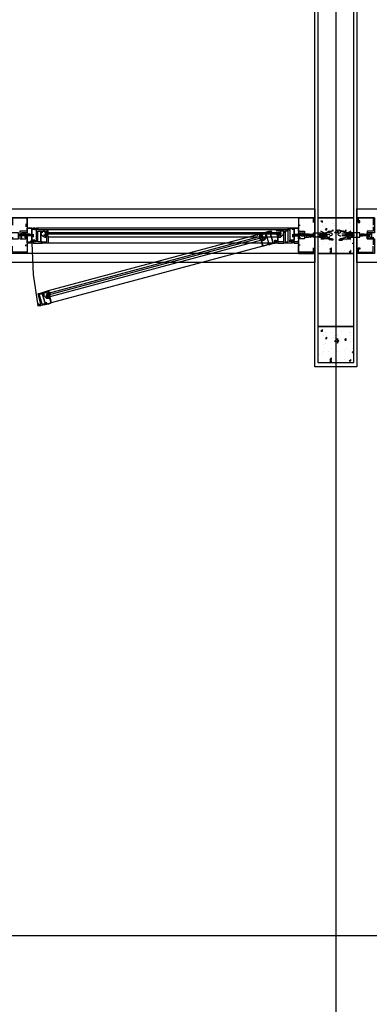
# Model space of a CAD drawing. Header units: millimetres. Extents: x 0 to 420, y 0 to 297.
# Tile 54 of 73: x 266 to 276, y 103 to 131. Entities that reach past the tile are written whole.
import ezdxf

# ---------------------------------------------------------------- set-up
doc = ezdxf.new("R2010")
doc.units = ezdxf.units.MM
doc.layers.add('LINE_000000', color=7, linetype='Continuous')

msp = doc.modelspace()

# ---------------------------------------------------------------- linework, layer by layer
at = {"layer": 'LINE_000000', "lineweight": 25}
for p, q in [((275.082, 246.634), (275.082, 64.304)), ((274.489, 125.137), (258.149, 125.137)), ((265.853, 125.137), (266.15, 125.137)), ((274.447, 125.137), (274.447, 125.137)), ((274.489, 125.137), (274.489, 125.137)), ((274.489, 125.137), (274.489, 125.137)), ((275.717, 125.137), (275.717, 125.137)), ((266.277, 124.968), (266.277, 124.883)), ((266.277, 124.926), (266.277, 124.926)), ((266.277, 124.926), (266.277, 124.926)), ((266.277, 124.926), (266.277, 124.926)), ((266.319, 124.926), (266.277, 124.926)), ((273.727, 124.841), (266.615, 124.841)), ((274.024, 124.968), (274.024, 124.883)), ((274.024, 124.926), (274.024, 124.926)), ((274.024, 124.926), (274.024, 124.926)), ((274.024, 124.926), (274.066, 124.926)), ((274.066, 124.926), (274.066, 124.926)), ((274.066, 124.926), (274.066, 124.926)), ((274.489, 125.095), (274.489, 125.095)), ((274.659, 125.053), (274.701, 125.053)), ((274.659, 125.053), (274.701, 125.01)), ((274.701, 125.01), (274.701, 125.053)), ((274.701, 124.926), (274.701, 124.926)), ((274.743, 124.883), (274.743, 124.883)), ((274.786, 124.968), (274.786, 124.968)), ((274.786, 124.799), (274.828, 124.841)), ((274.828, 124.799), (274.828, 124.841)), ((274.997, 124.968), (274.997, 124.968)), ((275.04, 124.926), (275.04, 124.926)), ((275.124, 124.926), (275.124, 124.926)), ((275.124, 124.926), (275.124, 124.926)), ((275.251, 125.01), (275.251, 125.01)), ((275.463, 124.968), (275.463, 124.968)), ((275.505, 125.01), (275.505, 125.01)), ((275.505, 124.883), (275.505, 124.883)), ((275.675, 125.095), (275.675, 125.095)), ((275.717, 125.095), (275.717, 125.095)), ((266.15, 124.672), (266.107, 124.672)), ((266.107, 124.672), (266.107, 124.672)), ((266.107, 124.672), (266.107, 124.672)), ((266.15, 124.629), (266.107, 124.629)), ((266.107, 124.629), (266.107, 124.629)), ((266.107, 124.629), (266.107, 124.629)), ((266.15, 124.672), (266.15, 124.672)), ((266.15, 124.672), (266.15, 124.672)), ((266.15, 124.672), (266.15, 124.672)), ((266.15, 124.629), (266.15, 124.629)), ((266.15, 124.629), (266.15, 124.629)), ((266.15, 124.629), (266.15, 124.629)), ((266.192, 124.672), (266.192, 124.672)), ((266.192, 124.672), (266.192, 124.672)), ((266.192, 124.672), (266.192, 124.672)), ((266.192, 124.672), (266.192, 124.672)), ((266.234, 124.672), (266.192, 124.672)), ((266.192, 124.672), (266.192, 124.672)), ((266.192, 124.629), (266.192, 124.629)), ((266.192, 124.629), (266.192, 124.629)), ((266.192, 124.629), (266.192, 124.629)), ((266.234, 124.629), (266.192, 124.629)), ((266.192, 124.629), (266.192, 124.629)), ((266.192, 124.629), (266.192, 124.629)), ((266.234, 124.672), (266.234, 124.672)), ((266.234, 124.672), (266.234, 124.672)), ((266.277, 124.672), (266.234, 124.672)), ((266.234, 124.672), (266.234, 124.672)), ((266.234, 124.672), (266.234, 124.672)), ((266.488, 124.629), (266.234, 124.629)), ((266.234, 124.629), (266.234, 124.629)), ((266.234, 124.629), (266.234, 124.629)), ((266.234, 124.629), (266.234, 124.629)), ((266.277, 124.672), (266.277, 124.672)), ((266.277, 124.672), (266.277, 124.672)), ((266.277, 124.672), (266.277, 124.672)), ((266.277, 124.672), (266.277, 124.672)), ((266.277, 124.672), (266.277, 124.672)), ((266.277, 124.629), (266.277, 124.629)), ((266.277, 124.629), (266.277, 124.629)), ((266.277, 124.629), (266.277, 124.629)), ((266.277, 124.629), (266.277, 124.629)), ((266.319, 124.672), (266.319, 124.672)), ((266.319, 124.672), (266.319, 124.672)), ((266.319, 124.672), (266.319, 124.672)), ((266.361, 124.672), (266.319, 124.672)), ((266.319, 124.672), (266.319, 124.672)), ((266.319, 124.629), (266.319, 124.629)), ((266.319, 124.629), (266.319, 124.629)), ((266.361, 124.629), (266.319, 124.629)), ((266.319, 124.629), (266.319, 124.629)), ((266.319, 124.629), (266.319, 124.629)), ((266.361, 124.672), (266.361, 124.672)), ((266.361, 124.672), (266.361, 124.672)), ((266.404, 124.672), (266.361, 124.672)), ((266.361, 124.672), (266.361, 124.672)), ((266.361, 124.672), (266.361, 124.672)), ((266.361, 124.629), (266.361, 124.629)), ((266.361, 124.629), (266.361, 124.629)), ((266.361, 124.629), (266.361, 124.629)), ((266.361, 124.629), (266.361, 124.629)), ((266.404, 124.672), (266.404, 124.672)), ((266.404, 124.672), (266.404, 124.672)), ((266.404, 124.672), (266.404, 124.672)), ((266.404, 124.672), (266.404, 124.672)), ((266.404, 124.672), (266.404, 124.672)), ((266.404, 124.629), (266.404, 124.629)), ((266.404, 124.629), (266.404, 124.629)), ((266.404, 124.629), (266.404, 124.629)), ((266.404, 124.629), (266.404, 124.629)), ((266.446, 124.672), (266.446, 124.672)), ((266.446, 124.587), (266.446, 124.672)), ((266.446, 124.672), (266.446, 124.672)), ((266.446, 124.672), (266.446, 124.672)), ((266.446, 124.629), (266.446, 124.629)), ((266.446, 124.629), (266.446, 124.629)), ((266.488, 124.629), (266.488, 124.587)), ((266.573, 124.799), (266.573, 124.799)), ((273.727, 124.799), (266.615, 124.799)), ((266.827, 124.714), (266.827, 124.756)), ((273.516, 124.714), (266.827, 124.714)), ((273.516, 124.714), (266.827, 124.714)), ((266.827, 124.714), (266.827, 124.714)), ((266.827, 124.714), (266.827, 124.672)), ((273.516, 124.672), (266.827, 124.672)), ((273.516, 124.672), (266.827, 124.672)), ((273.516, 124.672), (266.827, 124.672)), ((266.827, 124.629), (266.827, 124.672)), ((266.827, 124.629), (266.827, 124.629)), ((266.869, 124.714), (266.869, 124.714)), ((266.869, 124.629), (266.869, 124.672)), ((266.869, 124.629), (266.869, 124.629)), ((266.869, 124.629), (266.869, 124.629)), ((273.008, 124.629), (266.869, 122.978)), ((273.05, 124.587), (266.869, 122.936)), ((273.431, 124.799), (266.912, 124.799)), ((272.923, 124.672), (266.912, 123.063)), ((273.431, 124.587), (266.912, 124.587)), ((272.965, 124.629), (272.965, 124.629)), ((272.965, 124.545), (272.965, 124.545)), ((272.965, 124.545), (273.008, 124.545)), ((273.008, 124.672), (273.008, 124.672)), ((273.008, 124.629), (273.008, 124.629)), ((273.008, 124.629), (273.008, 124.629)), ((273.008, 124.545), (273.008, 124.545)), ((273.008, 124.545), (273.008, 124.545)), ((273.05, 124.545), (273.05, 124.587)), ((273.431, 124.714), (273.431, 124.714)), ((273.431, 124.714), (273.473, 124.714)), ((273.473, 124.714), (273.473, 124.714)), ((273.473, 124.714), (273.473, 124.714)), ((273.473, 124.629), (273.473, 124.672)), ((273.473, 124.629), (273.473, 124.629)), ((273.473, 124.629), (273.473, 124.629)), ((273.516, 124.714), (273.516, 124.756)), ((273.516, 124.714), (273.516, 124.714)), ((273.516, 124.714), (273.516, 124.672)), ((273.516, 124.629), (273.516, 124.672)), ((273.516, 124.629), (273.516, 124.629)), ((273.77, 124.799), (273.77, 124.799)), ((273.854, 124.629), (274.066, 124.629)), ((273.854, 124.629), (273.854, 124.587)), ((273.897, 124.672), (273.897, 124.672)), ((273.897, 124.587), (273.897, 124.672)), ((273.897, 124.672), (273.897, 124.672)), ((273.897, 124.672), (273.897, 124.672)), ((273.897, 124.672), (273.939, 124.672)), ((273.897, 124.672), (273.897, 124.672)), ((273.897, 124.629), (273.897, 124.629)), ((273.897, 124.629), (273.897, 124.629)), ((273.897, 124.629), (273.939, 124.629)), ((273.897, 124.629), (273.897, 124.629)), ((273.939, 124.672), (273.939, 124.672)), ((273.939, 124.672), (273.981, 124.672)), ((273.939, 124.672), (273.939, 124.672)), ((273.939, 124.672), (273.939, 124.672)), ((273.939, 124.672), (273.939, 124.672)), ((273.939, 124.629), (273.939, 124.629)), ((273.939, 124.629), (273.939, 124.629)), ((273.939, 124.629), (273.939, 124.629)), ((273.939, 124.629), (273.939, 124.629)), ((273.981, 124.672), (273.981, 124.672)), ((273.981, 124.672), (273.981, 124.672)), ((273.981, 124.672), (273.981, 124.672)), ((273.981, 124.672), (273.981, 124.672)), ((273.981, 124.672), (273.981, 124.672)), ((273.981, 124.629), (273.981, 124.629)), ((273.981, 124.629), (273.981, 124.629)), ((273.981, 124.629), (273.981, 124.629)), ((273.981, 124.629), (273.981, 124.629)), ((274.024, 124.672), (274.024, 124.672)), ((274.024, 124.672), (274.066, 124.672)), ((274.024, 124.672), (274.024, 124.672)), ((274.024, 124.672), (274.024, 124.672)), ((274.024, 124.672), (274.024, 124.672)), ((274.024, 124.629), (274.066, 124.629)), ((274.024, 124.629), (274.024, 124.629)), ((274.024, 124.629), (274.024, 124.629)), ((274.024, 124.629), (274.024, 124.629)), ((274.024, 124.629), (274.024, 124.629)), ((274.066, 124.672), (274.066, 124.672)), ((274.066, 124.672), (274.066, 124.672)), ((274.066, 124.672), (274.066, 124.672)), ((274.066, 124.672), (274.066, 124.672)), ((274.066, 124.629), (274.066, 124.629)), ((274.066, 124.629), (274.066, 124.629)), ((274.066, 124.629), (274.066, 124.629)), ((274.066, 124.629), (274.066, 124.629)), ((274.066, 124.587), (274.066, 124.587)), ((274.108, 124.672), (274.108, 124.672)), ((274.108, 124.672), (274.151, 124.672)), ((274.108, 124.672), (274.108, 124.672)), ((274.108, 124.672), (274.108, 124.672)), ((274.108, 124.672), (274.108, 124.672)), ((274.108, 124.672), (274.108, 124.672)), ((274.108, 124.629), (274.108, 124.629)), ((274.108, 124.629), (274.108, 124.629)), ((274.108, 124.629), (274.108, 124.629)), ((274.108, 124.629), (274.108, 124.629)), ((274.151, 124.672), (274.151, 124.672)), ((274.151, 124.672), (274.193, 124.672)), ((274.151, 124.672), (274.151, 124.672)), ((274.151, 124.672), (274.151, 124.672)), ((274.151, 124.672), (274.151, 124.672)), ((274.151, 124.629), (274.193, 124.629)), ((274.151, 124.629), (274.151, 124.629)), ((274.151, 124.629), (274.151, 124.629)), ((274.151, 124.629), (274.151, 124.629)), ((274.193, 124.672), (274.193, 124.672)), ((274.193, 124.672), (274.193, 124.672)), ((274.193, 124.672), (274.193, 124.672)), ((274.193, 124.672), (274.193, 124.672)), ((274.193, 124.629), (274.193, 124.629)), ((274.193, 124.629), (274.193, 124.629)), ((274.193, 124.629), (274.193, 124.629)), ((274.193, 124.629), (274.193, 124.629)), ((274.235, 124.672), (274.235, 124.672)), ((274.235, 124.672), (274.235, 124.672)), ((274.235, 124.672), (274.278, 124.672)), ((274.235, 124.672), (274.235, 124.672)), ((274.235, 124.672), (274.235, 124.672)), ((274.235, 124.629), (274.235, 124.629)), ((274.235, 124.629), (274.235, 124.629)), ((274.235, 124.629), (274.278, 124.629)), ((274.235, 124.629), (274.235, 124.629)), ((274.235, 124.629), (274.235, 124.629)), ((274.278, 124.672), (274.278, 124.672)), ((274.278, 124.629), (274.278, 124.672)), ((274.278, 124.629), (274.278, 124.629)), ((274.278, 124.629), (274.278, 124.629)), ((274.278, 124.629), (274.278, 124.629)), ((274.278, 124.629), (274.278, 124.629)), ((274.278, 124.629), (274.278, 124.629)), ((274.32, 124.672), (274.362, 124.672)), ((274.32, 124.672), (274.32, 124.672)), ((274.32, 124.672), (274.32, 124.672)), ((274.405, 124.587), (274.362, 124.672)), ((274.362, 124.672), (274.405, 124.672)), ((274.362, 124.672), (274.362, 124.672)), ((274.405, 124.672), (274.405, 124.672)), ((274.447, 124.629), (274.405, 124.672)), ((274.405, 124.672), (274.447, 124.672)), ((274.405, 124.672), (274.405, 124.672)), ((274.405, 124.672), (274.405, 124.672)), ((274.405, 124.587), (274.405, 124.629)), ((274.447, 124.672), (274.447, 124.672)), ((274.447, 124.672), (274.447, 124.672)), ((274.447, 124.672), (274.447, 124.672)), ((274.447, 124.629), (274.447, 124.629)), ((274.616, 124.672), (274.659, 124.672)), ((274.616, 124.672), (274.616, 124.672)), ((274.616, 124.672), (274.616, 124.672)), ((274.616, 124.587), (274.616, 124.587)), ((274.659, 124.672), (274.659, 124.672)), ((274.659, 124.672), (274.701, 124.672)), ((274.659, 124.672), (274.659, 124.672)), ((274.659, 124.587), (274.659, 124.629)), ((274.701, 124.587), (274.701, 124.672)), ((274.701, 124.672), (274.701, 124.672)), ((274.701, 124.587), (274.701, 124.629)), ((274.743, 124.672), (274.786, 124.672)), ((274.743, 124.672), (274.743, 124.672)), ((274.743, 124.629), (274.743, 124.629)), ((274.786, 124.799), (274.828, 124.799)), ((274.828, 124.587), (274.786, 124.672)), ((274.786, 124.672), (274.786, 124.672)), ((274.786, 124.672), (274.828, 124.672)), ((274.786, 124.672), (274.786, 124.672)), ((274.786, 124.672), (274.786, 124.672)), ((274.786, 124.672), (274.786, 124.672)), ((274.786, 124.629), (274.786, 124.587)), ((274.828, 124.672), (274.828, 124.672)), ((274.828, 124.672), (274.913, 124.672)), ((274.828, 124.587), (274.913, 124.587)), ((274.955, 124.545), (274.955, 124.545)), ((275.082, 124.714), (275.082, 124.714)), ((275.124, 124.714), (275.167, 124.756)), ((275.124, 124.714), (275.167, 124.756)), ((275.124, 124.714), (275.124, 124.714)), ((275.124, 124.672), (275.124, 124.672)), ((275.209, 124.756), (275.209, 124.756)), ((275.378, 124.672), (275.251, 124.672)), ((275.336, 124.629), (275.251, 124.629)), ((275.336, 124.756), (275.378, 124.799)), ((275.336, 124.756), (275.378, 124.756)), ((275.336, 124.629), (275.336, 124.629)), ((275.336, 124.629), (275.378, 124.629)), ((275.378, 124.756), (275.378, 124.799)), ((275.378, 124.629), (275.378, 124.672)), ((275.378, 124.672), (275.378, 124.672)), ((275.378, 124.672), (275.378, 124.672)), ((275.421, 124.672), (275.378, 124.672)), ((275.378, 124.629), (275.378, 124.629)), ((275.378, 124.629), (275.378, 124.629)), ((275.421, 124.672), (275.421, 124.672)), ((275.463, 124.672), (275.421, 124.672)), ((275.421, 124.629), (275.421, 124.629)), ((275.421, 124.629), (275.421, 124.629)), ((275.421, 124.629), (275.463, 124.629)), ((275.463, 124.672), (275.463, 124.672)), ((275.505, 124.672), (275.463, 124.672)), ((275.463, 124.672), (275.463, 124.672)), ((275.463, 124.672), (275.463, 124.672)), ((275.463, 124.629), (275.505, 124.629)), ((275.463, 124.629), (275.463, 124.629)), ((275.463, 124.629), (275.463, 124.629)), ((275.463, 124.629), (275.463, 124.629)), ((275.505, 124.756), (275.505, 124.756)), ((275.505, 124.672), (275.505, 124.672)), ((275.505, 124.672), (275.505, 124.672)), ((275.505, 124.629), (275.505, 124.629)), ((275.548, 124.799), (275.548, 124.799)), ((275.548, 124.672), (275.548, 124.672)), ((275.59, 124.672), (275.548, 124.672)), ((275.548, 124.629), (275.548, 124.629)), ((275.548, 124.629), (275.59, 124.629)), ((275.59, 124.672), (275.59, 124.672)), ((275.59, 124.629), (275.59, 124.629)), ((275.59, 124.629), (275.59, 124.629)), ((275.759, 124.672), (275.759, 124.672)), ((275.759, 124.672), (275.759, 124.672)), ((275.759, 124.629), (275.759, 124.629)), ((275.802, 124.629), (275.802, 124.672)), ((275.802, 124.672), (275.802, 124.672)), ((275.844, 124.672), (275.802, 124.672)), ((275.802, 124.629), (275.802, 124.629)), ((275.802, 124.629), (275.844, 124.629)), ((275.844, 124.672), (275.844, 124.672)), ((275.886, 124.672), (275.844, 124.672)), ((275.844, 124.629), (275.886, 124.672)), ((275.844, 124.629), (275.844, 124.629)), ((275.844, 124.629), (275.844, 124.629)), ((275.886, 124.672), (275.886, 124.672)), ((276.098, 124.545), (275.971, 124.714)), ((266.277, 124.375), (266.277, 124.375)), ((266.277, 124.375), (266.277, 124.375)), ((266.277, 124.375), (266.277, 124.375)), ((266.446, 124.418), (266.446, 124.46)), ((266.488, 124.46), (266.488, 124.46)), ((266.531, 124.46), (266.488, 124.46)), ((266.488, 124.46), (266.488, 124.46)), ((266.531, 124.46), (266.531, 124.46)), ((273.431, 124.418), (266.912, 124.418)), ((272.965, 124.502), (266.954, 122.894)), ((273.008, 124.333), (266.996, 122.724)), ((273.812, 124.46), (273.812, 124.46)), ((273.812, 124.46), (273.812, 124.46)), ((273.812, 124.46), (273.854, 124.46)), ((273.854, 124.46), (273.854, 124.46)), ((273.897, 124.418), (273.897, 124.46)), ((274.024, 124.375), (274.024, 124.375)), ((274.024, 124.375), (274.024, 124.375)), ((274.066, 124.375), (274.066, 124.375)), ((274.066, 124.375), (274.066, 124.375)), ((274.616, 124.333), (274.616, 124.333)), ((274.701, 124.375), (274.701, 124.375)), ((274.743, 124.46), (274.743, 124.46)), ((274.87, 124.418), (274.87, 124.418)), ((274.913, 124.248), (274.955, 124.291)), ((274.955, 124.206), (274.955, 124.291)), ((275.082, 124.418), (275.082, 124.418)), ((275.124, 124.418), (275.124, 124.418)), ((275.124, 124.418), (275.124, 124.418)), ((275.336, 124.502), (275.336, 124.502)), ((275.378, 124.502), (275.378, 124.502)), ((275.505, 124.502), (275.505, 124.502)), ((275.505, 124.46), (275.505, 124.46)), ((275.548, 124.502), (275.548, 124.502)), ((275.548, 124.418), (275.59, 124.418)), ((275.548, 124.418), (275.59, 124.418)), ((275.548, 124.418), (275.548, 124.418)), ((274.489, 124.121), (258.149, 124.121)), ((274.447, 124.164), (274.447, 124.164)), ((274.489, 124.164), (274.489, 124.164)), ((274.913, 124.248), (274.955, 124.206)), ((274.913, 124.164), (274.955, 124.206)), ((274.913, 124.164), (274.955, 124.164)), ((274.955, 124.164), (274.955, 124.206)), ((275.082, 124.164), (275.082, 124.164)), ((275.124, 124.164), (275.124, 124.164)), ((275.336, 124.206), (275.336, 124.206)), ((275.463, 124.164), (275.505, 124.206)), ((275.463, 124.164), (275.505, 124.164)), ((275.505, 124.248), (275.505, 124.248)), ((275.505, 124.164), (275.505, 124.206)), ((275.717, 124.164), (275.717, 124.164)), ((266.869, 123.021), (266.869, 123.021)), ((266.869, 122.978), (266.869, 122.978)), ((266.869, 122.978), (266.869, 122.978)), ((266.869, 122.978), (266.869, 122.936)), ((266.869, 122.894), (266.869, 122.936)), ((266.912, 123.021), (266.912, 122.978)), ((266.912, 123.021), (266.912, 123.021)), ((266.912, 122.978), (266.912, 122.978)), ((266.912, 122.936), (266.912, 122.936)), ((266.912, 122.936), (266.912, 122.936)), ((266.954, 122.936), (266.954, 122.936)), ((274.659, 121.92), (274.701, 121.962)), ((274.659, 121.92), (274.701, 121.92)), ((274.701, 121.92), (274.701, 121.962)), ((274.701, 121.835), (274.701, 121.835)), ((274.743, 121.793), (274.743, 121.793)), ((274.786, 121.878), (274.786, 121.878)), ((274.786, 121.708), (274.828, 121.751)), ((274.828, 121.708), (274.828, 121.751)), ((274.997, 121.878), (274.997, 121.878)), ((275.04, 121.793), (275.04, 121.793)), ((275.124, 121.835), (275.124, 121.835)), ((275.124, 121.793), (275.124, 121.793)), ((275.251, 121.92), (275.251, 121.92)), ((275.463, 121.878), (275.463, 121.878)), ((275.505, 121.878), (275.505, 121.878)), ((275.505, 121.793), (275.505, 121.793)), ((274.743, 121.539), (274.743, 121.539)), ((274.786, 121.708), (274.828, 121.708)), ((274.786, 121.581), (274.786, 121.581)), ((274.786, 121.581), (274.786, 121.581)), ((275.082, 121.624), (275.082, 121.624)), ((275.124, 121.624), (275.167, 121.666)), ((275.124, 121.581), (275.167, 121.666)), ((275.124, 121.624), (275.124, 121.581)), ((275.124, 121.581), (275.124, 121.581)), ((275.209, 121.624), (275.209, 121.624)), ((275.336, 121.666), (275.378, 121.708)), ((275.336, 121.666), (275.378, 121.666)), ((275.378, 121.666), (275.378, 121.708)), ((275.505, 121.624), (275.505, 121.624)), ((275.548, 121.666), (275.548, 121.666)), ((274.616, 121.243), (274.616, 121.243)), ((274.701, 121.285), (274.701, 121.285)), ((274.743, 121.327), (274.743, 121.327)), ((274.87, 121.327), (274.87, 121.327)), ((274.955, 121.412), (274.955, 121.412)), ((275.082, 121.285), (275.082, 121.285)), ((275.124, 121.327), (275.124, 121.327)), ((275.124, 121.327), (275.124, 121.327)), ((275.336, 121.37), (275.336, 121.37)), ((275.378, 121.412), (275.378, 121.412)), ((275.505, 121.37), (275.505, 121.37)), ((275.505, 121.37), (275.505, 121.37)), ((275.548, 121.412), (275.548, 121.412)), ((275.548, 121.327), (275.59, 121.327)), ((275.548, 121.327), (275.59, 121.285)), ((275.548, 121.285), (275.548, 121.285)), ((274.913, 121.116), (274.955, 121.158)), ((274.913, 121.116), (274.955, 121.116)), ((274.913, 121.073), (274.955, 121.073)), ((274.913, 121.073), (274.955, 121.031)), ((274.955, 121.116), (274.955, 121.158)), ((274.955, 121.031), (274.955, 121.073)), ((275.082, 121.073), (275.082, 121.073)), ((275.124, 121.073), (275.124, 121.073)), ((275.336, 121.116), (275.336, 121.116)), ((275.463, 121.073), (275.505, 121.116)), ((275.463, 121.073), (275.505, 121.073)), ((275.505, 121.073), (275.505, 121.116)), ((275.505, 121.116), (275.505, 121.116)), ((311.616, 104.733), (209.211, 104.733))]:
    msp.add_line(p, q, dxfattribs=at)
at = {"layer": 'LINE_000000', "lineweight": 0}
for p, q in [((266.107, 124.629), (266.107, 124.629)), ((274.489, 124.629), (274.489, 124.629)), ((275.675, 124.629), (275.675, 124.629))]:
    msp.add_line(p, q, dxfattribs=at)
at = {"layer": 'LINE_000000', "lineweight": 25}
for points in [[(275.675, 156.887), (275.675, 120.904), (274.489, 120.904), (274.489, 156.887)], [(266.319, 124.926), (266.319, 125.137), (265.896, 125.137), (265.896, 124.926)], [(274.024, 125.137), (274.447, 125.137), (274.024, 125.137), (274.024, 124.714), (274.066, 124.714), (274.193, 124.714), (274.193, 124.629), (274.193, 124.545), (274.066, 124.545), (274.066, 124.587), (274.024, 124.587), (274.024, 124.545), (274.024, 124.121), (274.447, 124.121), (274.447, 124.248), (274.447, 124.291), (274.447, 124.248), (274.447, 124.164), (274.024, 124.164), (274.024, 124.333)], [(274.447, 125.095), (274.447, 125.137), (274.447, 125.095), (274.447, 125.137), (274.447, 125.01), (274.447, 125.053), (274.447, 125.137), (274.024, 125.137), (274.024, 124.926)], [(274.447, 125.095), (274.447, 125.137), (274.489, 125.137)], [(275.717, 125.137), (275.675, 125.137), (275.717, 125.137), (275.717, 125.095)], [(276.183, 125.137), (275.717, 125.137), (276.183, 125.137), (276.183, 124.714), (276.14, 124.714), (275.971, 124.714), (275.971, 124.629), (275.971, 124.545), (276.14, 124.545), (276.14, 124.587), (276.14, 124.545), (276.183, 124.545), (276.183, 124.121), (275.717, 124.121), (275.717, 124.248), (275.717, 124.291), (275.759, 124.291), (275.759, 124.248), (275.717, 124.248), (275.717, 124.164), (276.14, 124.164), (276.14, 124.333)], [(275.717, 125.095), (275.717, 125.137), (275.717, 125.095), (275.717, 125.137), (275.717, 125.01), (275.759, 125.01), (275.759, 125.053), (275.717, 125.053), (275.717, 125.137), (276.14, 125.137), (276.14, 124.926)], [(266.319, 124.883), (266.319, 124.756), (266.107, 124.756), (266.107, 124.545), (266.319, 124.545), (266.319, 124.375)], [(274.024, 124.883), (274.024, 124.756), (274.193, 124.756), (274.193, 124.545), (274.024, 124.545), (274.024, 124.375)], [(276.14, 124.883), (276.14, 124.756), (275.971, 124.756), (275.971, 124.545), (276.14, 124.545), (276.14, 124.375)], [(266.15, 124.672), (266.15, 124.629), (266.15, 124.672), (266.107, 124.629), (266.107, 124.672), (266.107, 124.629), (266.107, 124.672), (266.065, 124.629)], [(266.192, 124.629), (266.192, 124.672), (266.15, 124.629)], [(266.234, 124.629), (266.234, 124.672), (266.192, 124.629)], [(266.234, 124.672), (266.234, 124.629), (266.277, 124.672)], [(266.319, 124.629), (266.319, 124.672), (266.277, 124.629), (266.234, 124.629)], [(266.361, 124.629), (266.361, 124.672), (266.319, 124.629)], [(266.361, 124.672), (266.361, 124.629), (266.404, 124.672)], [(266.488, 124.672), (266.488, 124.629), (266.446, 124.629), (266.488, 124.629)], [(266.827, 124.587), (266.869, 124.587), (266.869, 124.629), (266.912, 124.629), (266.912, 124.418), (266.742, 124.418), (266.742, 124.46), (266.7, 124.46), (266.742, 124.46)], [(266.702, 124.71), (266.708, 124.689), (266.716, 124.668), (266.727, 124.649), (266.741, 124.633), (266.757, 124.618), (266.776, 124.606), (266.796, 124.597), (266.817, 124.59)], [(266.702, 124.71), (266.708, 124.689), (266.716, 124.668), (266.727, 124.649), (266.741, 124.633), (266.757, 124.618), (266.776, 124.606), (266.796, 124.597), (266.817, 124.59)], [(266.742, 124.46), (266.785, 124.46), (266.869, 124.46), (266.869, 124.587), (266.827, 124.587)], [(266.789, 124.78), (266.787, 124.779), (266.786, 124.778), (266.785, 124.777), (266.783, 124.776), (266.782, 124.775), (266.781, 124.774), (266.779, 124.773), (266.778, 124.772)], [(266.778, 124.656), (266.786, 124.65), (266.793, 124.645), (266.802, 124.64), (266.81, 124.636), (266.819, 124.633), (266.829, 124.631), (266.838, 124.63), (266.848, 124.629)], [(266.843, 124.799), (266.839, 124.798), (266.834, 124.798), (266.829, 124.797), (266.825, 124.796), (266.82, 124.795), (266.816, 124.794), (266.811, 124.792), (266.807, 124.79)], [(266.827, 124.629), (266.869, 124.672), (266.827, 124.672)], [(266.869, 124.629), (266.912, 124.672), (266.869, 124.672)], [(266.871, 124.805), (266.874, 124.797), (266.877, 124.789), (266.882, 124.782), (266.888, 124.775), (266.894, 124.77), (266.901, 124.765), (266.909, 124.761), (266.917, 124.758)], [(266.917, 124.67), (266.909, 124.667), (266.901, 124.663), (266.894, 124.658), (266.888, 124.653), (266.882, 124.646), (266.877, 124.639), (266.874, 124.631), (266.871, 124.623)], [(272.848, 124.637), (272.856, 124.642), (272.862, 124.648), (272.868, 124.654), (272.872, 124.662), (272.876, 124.669), (272.879, 124.677), (272.88, 124.686), (272.881, 124.695)], [(272.958, 124.511), (272.953, 124.519), (272.948, 124.525), (272.941, 124.531), (272.934, 124.536), (272.926, 124.54), (272.918, 124.542), (272.91, 124.544), (272.901, 124.545)], [(272.959, 124.671), (272.954, 124.671), (272.95, 124.672), (272.945, 124.672), (272.94, 124.672), (272.936, 124.671), (272.931, 124.671), (272.926, 124.67), (272.922, 124.669)], [(272.923, 124.629), (272.923, 124.587), (272.965, 124.629)], [(272.972, 124.548), (272.981, 124.551), (272.99, 124.555), (272.998, 124.56), (273.006, 124.565), (273.014, 124.571), (273.021, 124.577), (273.027, 124.584), (273.032, 124.592)], [(272.991, 124.661), (272.99, 124.661), (272.988, 124.662), (272.987, 124.663), (272.985, 124.663), (272.984, 124.664), (272.982, 124.665), (272.981, 124.665), (272.979, 124.666)], [(273.383, 124.758), (273.391, 124.761), (273.399, 124.765), (273.406, 124.77), (273.413, 124.775), (273.418, 124.782), (273.423, 124.789), (273.427, 124.797), (273.429, 124.805)], [(273.429, 124.623), (273.427, 124.631), (273.423, 124.639), (273.418, 124.646), (273.413, 124.653), (273.406, 124.658), (273.399, 124.663), (273.391, 124.667), (273.383, 124.67)], [(273.41, 124.629), (273.42, 124.63), (273.429, 124.631), (273.439, 124.633), (273.448, 124.636), (273.456, 124.64), (273.465, 124.645), (273.473, 124.65), (273.48, 124.656)], [(273.451, 124.79), (273.447, 124.792), (273.442, 124.794), (273.438, 124.795), (273.433, 124.796), (273.429, 124.797), (273.424, 124.798), (273.42, 124.798), (273.415, 124.799)], [(273.431, 124.629), (273.431, 124.672), (273.473, 124.672)], [(273.516, 124.587), (273.431, 124.587), (273.431, 124.629), (273.473, 124.629), (273.431, 124.629), (273.431, 124.418), (273.6, 124.418), (273.6, 124.46)], [(273.6, 124.46), (273.558, 124.46), (273.431, 124.46), (273.431, 124.587), (273.516, 124.587)], [(273.48, 124.772), (273.479, 124.773), (273.477, 124.774), (273.476, 124.775), (273.475, 124.776), (273.473, 124.777), (273.472, 124.778), (273.471, 124.779), (273.469, 124.78)], [(273.516, 124.629), (273.473, 124.672), (273.516, 124.672)], [(273.483, 124.59), (273.505, 124.597), (273.525, 124.606), (273.543, 124.618), (273.559, 124.633), (273.573, 124.649), (273.584, 124.668), (273.593, 124.689), (273.598, 124.71)], [(273.483, 124.59), (273.505, 124.597), (273.525, 124.606), (273.543, 124.618), (273.559, 124.633), (273.573, 124.649), (273.584, 124.668), (273.593, 124.689), (273.598, 124.71)], [(273.854, 124.672), (273.854, 124.629), (273.897, 124.629), (273.854, 124.629)], [(273.897, 124.629), (273.897, 124.672), (273.939, 124.629), (273.981, 124.629)], [(273.981, 124.672), (273.981, 124.629), (273.939, 124.672)], [(274.024, 124.672), (274.024, 124.629), (273.981, 124.672)], [(274.024, 124.629), (274.024, 124.672), (274.066, 124.629)], [(274.066, 124.629), (274.066, 124.672), (274.108, 124.629), (274.151, 124.629)], [(274.151, 124.672), (274.151, 124.629), (274.108, 124.672)], [(274.151, 124.629), (274.151, 124.672), (274.193, 124.629), (274.193, 124.672), (274.193, 124.629), (274.193, 124.672), (274.235, 124.629)], [(274.32, 124.672), (274.193, 124.672), (274.193, 124.629), (274.193, 124.587), (274.32, 124.587)], [(274.278, 124.672), (274.278, 124.629), (274.235, 124.629), (274.235, 124.672), (274.235, 124.629), (274.235, 124.672)], [(274.362, 124.587), (274.362, 124.672), (274.362, 124.587), (274.32, 124.672)], [(274.362, 124.587), (274.32, 124.629), (274.32, 124.587), (274.32, 124.672)], [(274.362, 124.587), (274.362, 124.629), (274.362, 124.587), (274.362, 124.629), (274.362, 124.587), (274.405, 124.629), (274.405, 124.587), (274.405, 124.629)], [(274.405, 124.587), (274.405, 124.672), (274.447, 124.587)], [(274.447, 124.629), (274.447, 124.587), (274.405, 124.629), (274.405, 124.587)], [(274.616, 124.672), (274.659, 124.587), (274.616, 124.672), (274.616, 124.587), (274.616, 124.629)], [(274.659, 124.587), (274.616, 124.629), (274.616, 124.587), (274.616, 124.629), (274.616, 124.587), (274.616, 124.629)], [(274.659, 124.587), (274.659, 124.672), (274.701, 124.587)], [(274.701, 124.587), (274.659, 124.629), (274.659, 124.587)], [(274.659, 124.629), (274.659, 124.587), (274.659, 124.629), (274.659, 124.587)], [(274.743, 124.672), (274.701, 124.672), (274.743, 124.587), (274.743, 124.629), (274.701, 124.587), (274.701, 124.672)], [(274.701, 124.629), (274.701, 124.587), (274.701, 124.629), (274.701, 124.587)], [(274.743, 124.587), (274.743, 124.672), (274.786, 124.587), (274.743, 124.672)], [(274.786, 124.587), (274.743, 124.629), (274.743, 124.587), (274.743, 124.629), (274.743, 124.587)], [(274.786, 124.587), (274.786, 124.629), (274.786, 124.587), (274.786, 124.629), (274.786, 124.587), (274.786, 124.672)], [(274.786, 124.629), (274.828, 124.587), (274.828, 124.629), (274.828, 124.587), (274.828, 124.629), (274.828, 124.587)], [(274.985, 124.68), (274.976, 124.688), (274.966, 124.694), (274.955, 124.7), (274.944, 124.704), (274.933, 124.708), (274.921, 124.711), (274.91, 124.713), (274.898, 124.714)], [(274.898, 124.629), (274.91, 124.63), (274.921, 124.632), (274.933, 124.635), (274.944, 124.639), (274.955, 124.644), (274.966, 124.649), (274.976, 124.656), (274.985, 124.663)], [(275.224, 124.714), (275.212, 124.713), (275.2, 124.711), (275.189, 124.708), (275.177, 124.704), (275.166, 124.7), (275.156, 124.694), (275.146, 124.688), (275.136, 124.68)], [(275.136, 124.663), (275.146, 124.656), (275.156, 124.649), (275.166, 124.644), (275.177, 124.639), (275.189, 124.635), (275.2, 124.632), (275.212, 124.63), (275.224, 124.629)], [(275.463, 124.672), (275.463, 124.629), (275.505, 124.672)], [(275.505, 124.672), (275.505, 124.629), (275.548, 124.672)], [(275.505, 124.672), (275.505, 124.629), (275.548, 124.629)], [(275.548, 124.629), (275.548, 124.672), (275.505, 124.672)], [(275.759, 124.672), (275.802, 124.672), (275.759, 124.629), (275.802, 124.672)], [(275.759, 124.672), (275.759, 124.629), (275.802, 124.629)], [(275.844, 124.629), (275.844, 124.672), (275.802, 124.629), (275.844, 124.672)], [(275.886, 124.672), (275.971, 124.672), (276.013, 124.672), (276.013, 124.629), (275.971, 124.629), (276.013, 124.629), (276.013, 124.587), (275.971, 124.629), (275.844, 124.629)], [(275.971, 124.545), (275.971, 124.714), (276.098, 124.714), (276.098, 124.545), (275.971, 124.545), (276.098, 124.714)], [(266.319, 124.333), (266.319, 124.164), (265.896, 124.164), (265.896, 124.333)], [(266.277, 124.333), (266.277, 124.375), (266.319, 124.375)], [(266.479, 124.501), (266.472, 124.502), (266.466, 124.502), (266.459, 124.502), (266.453, 124.501), (266.447, 124.499), (266.441, 124.497), (266.435, 124.494), (266.43, 124.49), (266.425, 124.486), (266.42, 124.481), (266.416, 124.477), (266.413, 124.471), (266.41, 124.466), (266.407, 124.46), (266.405, 124.453), (266.404, 124.447)], [(266.494, 124.501), (266.487, 124.5), (266.48, 124.498), (266.473, 124.496), (266.466, 124.493), (266.46, 124.49), (266.453, 124.486), (266.447, 124.482), (266.441, 124.478)], [(266.446, 124.418), (266.488, 123.529), (266.615, 122.64)], [(266.488, 124.46), (266.531, 124.502), (266.531, 124.46)], [(273.859, 124.478), (273.853, 124.482), (273.847, 124.486), (273.841, 124.49), (273.834, 124.493), (273.828, 124.496), (273.821, 124.498), (273.814, 124.5), (273.806, 124.501)], [(273.854, 124.46), (273.812, 124.46), (273.812, 124.502), (273.812, 124.46)], [(273.896, 124.447), (273.895, 124.453), (273.893, 124.46), (273.891, 124.466), (273.888, 124.471), (273.884, 124.477), (273.88, 124.481), (273.876, 124.486), (273.871, 124.49), (273.865, 124.494), (273.859, 124.497), (273.853, 124.499), (273.847, 124.501), (273.841, 124.502), (273.835, 124.502), (273.828, 124.502), (273.822, 124.501)], [(274.024, 124.333), (274.024, 124.375), (274.066, 124.375)], [(275.717, 124.164), (275.717, 124.121), (275.675, 124.164), (275.717, 124.121)], [(275.675, 124.121), (275.675, 124.121), (275.717, 124.164), (275.717, 124.121), (275.717, 124.164), (275.675, 124.164)], [(266.843, 122.947), (266.852, 122.943), (266.861, 122.94), (266.87, 122.938), (266.88, 122.937), (266.889, 122.936), (266.899, 122.936), (266.908, 122.937), (266.917, 122.939)], [(266.853, 123.026), (266.852, 123.025), (266.851, 123.024), (266.85, 123.022), (266.848, 123.021), (266.847, 123.02), (266.846, 123.018), (266.846, 123.017), (266.845, 123.016)], [(266.901, 123.058), (266.896, 123.056), (266.892, 123.055), (266.888, 123.053), (266.883, 123.051), (266.879, 123.048), (266.875, 123.046), (266.871, 123.043), (266.868, 123.041)], [(266.912, 123.021), (266.954, 122.978), (266.912, 122.978)], [(266.919, 123.054), (266.924, 123.047), (266.929, 123.04), (266.936, 123.034), (266.943, 123.029), (266.951, 123.026), (266.959, 123.023), (266.967, 123.021), (266.976, 123.021)], [(266.986, 122.97), (266.979, 122.965), (266.973, 122.96), (266.967, 122.953), (266.962, 122.946), (266.959, 122.938), (266.956, 122.93), (266.954, 122.922), (266.954, 122.913)]]:
    msp.add_lwpolyline(points, dxfattribs=at)
for points in [[(274.574, 125.137), (275.59, 125.137), (275.59, 133.9), (274.574, 133.9), (274.574, 125.137)], [(257.683, 123.867), (257.683, 125.391), (274.489, 125.391), (274.489, 123.867), (257.683, 123.867)], [(275.675, 123.867), (275.675, 125.391), (294.005, 125.391), (294.005, 123.867), (275.675, 123.867)], [(266.319, 125.137), (266.319, 124.714), (266.277, 124.714), (266.15, 124.714), (266.15, 124.629), (266.15, 124.545), (266.277, 124.545), (266.277, 124.587), (266.319, 124.587), (266.319, 124.545), (266.319, 124.121), (265.853, 124.121), (265.853, 124.545), (265.896, 124.545), (265.896, 124.587), (265.896, 124.545), (266.065, 124.545), (266.065, 124.629), (266.065, 124.714), (265.896, 124.714), (265.853, 124.714), (265.853, 125.137), (266.319, 125.137)], [(274.489, 125.137), (274.447, 125.137), (274.489, 125.137)], [(275.59, 125.137), (274.574, 125.137), (274.574, 124.121), (275.59, 124.121), (275.59, 125.137)], [(275.675, 125.137), (275.717, 125.137), (275.675, 125.137)], [(266.531, 124.799), (266.531, 124.841), (266.488, 124.841), (266.488, 124.799), (266.446, 124.841), (266.446, 124.502), (266.488, 124.502), (266.488, 124.46), (266.446, 124.46), (266.446, 124.418), (266.319, 124.418), (266.319, 124.502), (266.319, 124.46), (266.446, 124.46), (266.446, 124.841), (266.319, 124.841), (266.319, 124.756), (266.319, 124.841), (266.615, 124.841), (266.615, 124.799), (266.615, 124.841), (266.573, 124.841), (266.573, 124.799), (266.531, 124.799)], [(266.615, 124.799), (266.573, 124.799), (266.573, 124.841), (266.615, 124.841), (266.615, 124.799)], [(273.77, 124.799), (273.77, 124.841), (273.854, 124.841), (273.854, 124.799), (273.854, 124.841), (273.897, 124.841), (273.897, 124.502), (273.854, 124.502), (273.854, 124.46), (273.897, 124.46), (273.897, 124.418), (274.024, 124.418), (274.024, 124.502), (274.024, 124.46), (273.897, 124.46), (273.897, 124.841), (274.024, 124.841), (274.024, 124.756), (274.024, 124.841), (273.727, 124.841), (273.727, 124.799), (273.727, 124.841), (273.77, 124.841), (273.77, 124.799)], [(273.727, 124.799), (273.77, 124.799), (273.77, 124.841), (273.727, 124.841), (273.727, 124.799)], [(266.192, 124.629), (266.192, 124.672), (266.192, 124.629)], [(266.234, 124.587), (266.277, 124.587), (266.319, 124.587), (266.319, 124.545), (266.319, 124.714), (266.277, 124.714), (266.234, 124.714), (266.234, 124.672), (266.319, 124.672), (266.319, 124.587), (266.234, 124.587)], [(266.277, 124.629), (266.277, 124.672), (266.277, 124.629)], [(266.319, 124.629), (266.319, 124.672), (266.319, 124.629)], [(266.404, 124.629), (266.404, 124.672), (266.404, 124.629)], [(266.404, 124.629), (266.446, 124.672), (266.404, 124.629)], [(266.742, 124.756), (266.827, 124.756), (266.869, 124.756), (266.912, 124.756), (266.912, 124.799), (266.615, 124.799), (266.573, 124.799), (266.573, 124.756), (266.573, 124.46), (266.531, 124.46), (266.531, 124.502), (266.488, 124.502), (266.488, 124.46), (266.531, 124.502), (266.531, 124.46), (266.488, 124.46), (266.488, 124.418), (266.742, 124.418), (266.742, 124.46), (266.7, 124.46), (266.7, 124.756), (266.742, 124.756)], [(266.615, 124.756), (266.7, 124.756), (266.7, 124.46), (266.615, 124.46), (266.615, 124.756)], [(266.742, 124.714), (266.7, 124.756), (266.742, 124.756), (266.742, 124.714)], [(266.827, 124.714), (266.869, 124.714), (266.827, 124.714)], [(266.869, 124.714), (266.912, 124.714), (266.869, 124.714)], [(273.008, 124.672), (272.965, 124.629), (272.965, 124.672), (273.008, 124.672), (272.923, 124.672), (272.965, 124.672), (272.965, 124.629), (272.923, 124.629), (272.923, 124.672), (273.177, 124.756), (273.219, 124.756), (273.262, 124.756), (273.219, 124.714), (273.304, 124.418), (273.346, 124.418), (273.346, 124.502), (273.389, 124.502), (273.389, 124.46), (273.346, 124.502), (273.346, 124.46), (273.346, 124.418), (273.389, 124.46), (273.389, 124.418), (273.135, 124.375), (273.177, 124.418), (273.177, 124.375), (273.177, 124.418), (273.092, 124.714), (273.092, 124.672), (273.05, 124.672), (273.008, 124.672)], [(273.177, 124.418), (273.135, 124.375), (273.008, 124.333), (272.965, 124.46), (273.008, 124.502), (273.05, 124.502), (273.05, 124.545), (273.092, 124.545), (273.092, 124.587), (273.092, 124.629), (273.092, 124.714), (273.092, 124.672), (273.092, 124.629), (273.092, 124.587), (273.05, 124.545), (273.05, 124.502), (273.008, 124.502), (272.965, 124.502), (273.008, 124.502), (272.965, 124.502), (273.008, 124.333), (273.135, 124.375), (273.177, 124.418), (273.177, 124.375), (273.177, 124.418)], [(273.008, 124.629), (272.965, 124.629), (273.008, 124.629)], [(273.304, 124.418), (273.219, 124.714), (273.092, 124.714), (273.177, 124.375), (273.304, 124.418)], [(273.6, 124.756), (273.516, 124.756), (273.473, 124.756), (273.431, 124.756), (273.431, 124.799), (273.727, 124.799), (273.77, 124.799), (273.77, 124.756), (273.77, 124.46), (273.77, 124.502), (273.854, 124.502), (273.854, 124.46), (273.812, 124.46), (273.812, 124.502), (273.812, 124.46), (273.854, 124.46), (273.854, 124.418), (273.6, 124.418), (273.6, 124.46), (273.6, 124.756)], [(273.516, 124.714), (273.473, 124.714), (273.516, 124.714)], [(273.6, 124.714), (273.6, 124.756), (273.6, 124.714)], [(273.727, 124.756), (273.643, 124.756), (273.643, 124.46), (273.727, 124.46), (273.727, 124.756)], [(273.939, 124.629), (273.939, 124.672), (273.939, 124.629)], [(273.981, 124.629), (273.981, 124.672), (273.981, 124.629)], [(274.066, 124.587), (274.024, 124.587), (274.024, 124.545), (274.024, 124.714), (274.066, 124.714), (274.066, 124.672), (274.024, 124.672), (274.024, 124.587), (274.066, 124.587)], [(274.066, 124.629), (274.066, 124.672), (274.066, 124.629)], [(274.108, 124.629), (274.108, 124.672), (274.108, 124.629)], [(274.616, 124.587), (274.997, 124.545), (274.997, 124.502), (274.955, 124.502), (274.955, 124.545), (274.913, 124.545), (274.913, 124.502), (274.87, 124.545), (274.828, 124.545), (274.786, 124.545), (274.743, 124.545), (274.743, 124.587), (274.743, 124.545), (274.701, 124.587), (274.659, 124.587), (274.616, 124.587), (274.447, 124.587), (274.447, 124.714), (274.616, 124.714), (274.659, 124.714), (274.659, 124.672), (274.701, 124.714), (274.743, 124.714), (274.786, 124.714), (274.828, 124.714), (274.87, 124.756), (274.87, 124.714), (274.87, 124.756), (274.913, 124.756), (274.955, 124.756), (274.997, 124.799), (274.997, 124.756), (274.616, 124.672), (274.616, 124.587)], [(274.743, 124.714), (274.659, 124.756), (274.743, 124.714)], [(274.743, 124.545), (274.659, 124.545), (274.743, 124.545)], [(274.828, 124.672), (274.828, 124.587), (274.828, 124.672)], [(275.04, 124.714), (275.124, 124.799), (275.124, 124.714), (275.04, 124.714)], [(275.59, 124.629), (275.548, 124.629), (275.209, 124.545), (275.167, 124.502), (275.251, 124.502), (275.251, 124.545), (275.251, 124.502), (275.294, 124.545), (275.336, 124.545), (275.378, 124.545), (275.421, 124.545), (275.421, 124.587), (275.463, 124.587), (275.463, 124.545), (275.505, 124.587), (275.548, 124.587), (275.759, 124.587), (275.759, 124.714), (275.548, 124.714), (275.505, 124.714), (275.505, 124.672), (275.505, 124.714), (275.463, 124.714), (275.421, 124.714), (275.378, 124.714), (275.336, 124.756), (275.336, 124.714), (275.294, 124.756), (275.251, 124.756), (275.167, 124.799), (275.209, 124.756), (275.548, 124.672), (275.59, 124.672), (275.59, 124.629)], [(275.378, 124.672), (275.336, 124.629), (275.378, 124.672)], [(275.421, 124.629), (275.421, 124.672), (275.378, 124.629), (275.421, 124.629)], [(275.421, 124.714), (275.505, 124.756), (275.421, 124.714)], [(275.463, 124.672), (275.421, 124.629), (275.463, 124.672)], [(275.421, 124.545), (275.505, 124.545), (275.421, 124.545)], [(275.59, 124.672), (275.548, 124.629), (275.59, 124.672)], [(274.489, 124.164), (274.447, 124.121), (274.489, 124.164), (274.489, 124.121), (274.447, 124.164), (274.489, 124.121), (274.489, 124.164)], [(274.574, 122.047), (275.59, 122.047), (275.59, 124.121), (274.574, 124.121), (274.574, 122.047)], [(266.869, 123.021), (266.912, 123.063), (266.912, 123.021), (266.912, 123.063), (266.658, 122.978), (266.615, 122.978), (266.7, 122.64), (266.658, 122.64), (266.658, 122.682), (266.615, 122.682), (266.658, 122.682), (266.658, 122.64), (266.615, 122.64), (266.869, 122.682), (266.869, 122.724), (266.827, 122.724), (266.827, 122.682), (266.827, 122.724), (266.742, 123.021), (266.785, 123.021), (266.785, 122.978), (266.785, 123.021), (266.869, 123.021)], [(266.742, 122.682), (266.658, 122.978), (266.742, 122.978), (266.827, 122.682), (266.742, 122.682)], [(266.827, 122.724), (266.912, 122.682), (266.996, 122.724), (266.954, 122.851), (266.912, 122.851), (266.869, 122.851), (266.827, 122.894), (266.785, 122.936), (266.742, 123.021), (266.785, 122.978), (266.785, 122.936), (266.827, 122.894), (266.869, 122.894), (266.912, 122.894), (266.954, 122.894), (266.996, 122.724), (266.869, 122.682), (266.869, 122.724), (266.827, 122.724), (266.827, 122.682), (266.827, 122.724)], [(266.869, 122.978), (266.912, 122.978), (266.869, 122.978)], [(266.912, 122.936), (266.954, 122.936), (266.912, 122.936)], [(275.59, 122.047), (274.574, 122.047), (274.574, 121.031), (275.59, 121.031), (275.59, 122.047)], [(275.04, 121.624), (275.124, 121.708), (275.124, 121.624), (275.04, 121.624)]]:
    msp.add_lwpolyline(points, close=True, dxfattribs=at)

doc.saveas('drawing.dxf')
